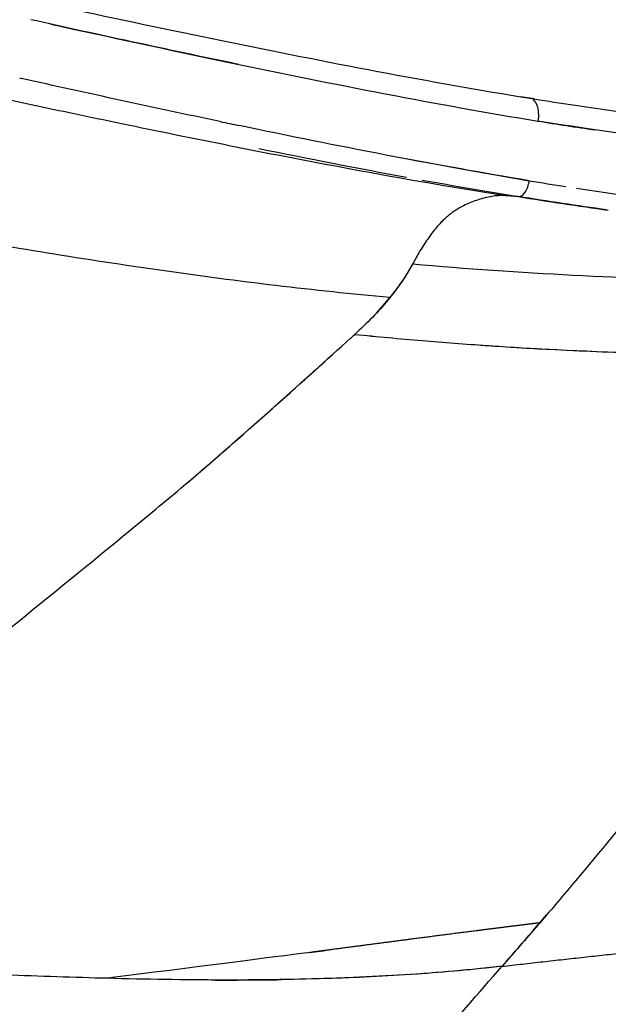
# Model space of a CAD drawing. Header units: millimetres. Extents: x 2530 to 6175, y 0 to 2613.
# Tile 70 of 76: x 5872 to 5925, y 470 to 560. Entities that reach past the tile are written whole.
import ezdxf

# ---------------------------------------------------------------- set-up
doc = ezdxf.new("R2010")
doc.units = ezdxf.units.MM
doc.header["$MEASUREMENT"] = 0
doc.layers.add('Crea2D$visibili$linee', color=7, linetype='Continuous', true_color=0x000000)
doc.layers.add('Crea2D$visibili$tangenti', color=7, linetype='Continuous', true_color=0x000000)

msp = doc.modelspace()

# ---------------------------------------------------------------- linework, layer by layer
at = {"layer": 'Crea2D$visibili$linee'}
for centre, radius, start, end in [((6295.288, 2458.343), 1950.619, 257.453669, 257.457583), ((5971.816, 876.979), 330.886, 260.73604, 261.64079), ((5994.803, 1022.055), 484.818, 259.69106, 260.73676), ((5971.608, 871.393), 330.806, 260.63169, 261.21523), ((6043.367, 1322.254), 787.339, 260.820119, 261.065295), ((5969.786, 869.051), 329.782, 260.74747, 262.18196), ((5933.26, 523.269), 29.694, 149.59342, 151.50623), ((5937.741, 521.073), 34.671, 150.18686, 151.86408), ((5940.283, 913.875), 384.721, 264.27914, 265.19217), ((5938.183, 887.486), 358.248, 265.99989, 266.23161), ((5621.367, 732.593), 391.633, 319.26656, 319.53661), ((5650.432, 707.479), 353.221, 318.57636, 319.17684), ((5890.382, 798.848), 326.309, 269.73929, 270.86026)]:
    msp.add_arc(centre, radius, start, end, dxfattribs=at)
for points, knots in [([(5861.296, 563.828), (5870.935, 561.7), (5880.494, 559.631), (5889.899, 557.704), (5894.652, 556.73), (5899.371, 555.789), (5908.699, 554.028), (5913.306, 553.209), (5917.83, 552.478)], [0.3996, 0.3996, 0.3996, 0.3996, 32.27662, 32.27662, 32.27662, 48.382887, 48.382887, 64.498362, 64.498362, 64.498362, 64.498362]), ([(5891.431, 555.542), (5891.221, 555.585), (5887.792, 556.297), (5881.52, 557.631), (5875.411, 558.966), (5872.555, 559.598)], [1.4849477, 1.4849477, 1.4849477, 1.4849477, 1.4959706, 1.6651895, 1.8126895, 1.8126895, 1.8126895, 1.8126895]), ([(5874.367, 559.199), (5879.798, 558.005), (5885.193, 556.843), (5900.047, 553.747), (5909.432, 551.894), (5918.549, 550.409)], [2.2187476, 2.2187476, 2.2187476, 2.2187476, 2.4999945, 2.4999945, 3, 3, 3, 3]), ([(5889.731, 550.363), (5889.725, 550.364), (5889.719, 550.365), (5883.759, 551.617), (5877.745, 552.926), (5871.687, 554.274)], [2.499679, 2.499679, 2.499679, 2.499679, 2.5, 2.5, 2.8125, 2.8125, 2.8125, 2.8125]), ([(5917.84, 552.476), (5918.991, 552.29), (5921.24, 551.938), (5925.648, 551.293), (5933.045, 550.329), (5939.365, 549.72), (5943.525, 549.438)], [0, 0, 0, 0, 3.496877, 6.828927, 13.365033, 25.873015, 25.873015, 25.873015, 25.873015]), ([(5972.248, 547.708), (5971.675, 547.653), (5970.629, 547.551), (5968.605, 547.377), (5965.183, 547.132), (5958.095, 546.832), (5949.708, 546.985), (5940.957, 547.573), (5935.068, 548.146), (5930.202, 548.722), (5926.571, 549.195), (5922.694, 549.752), (5920.065, 550.17), (5918.549, 550.409)], [0, 0, 0, 0, 1.729065, 3.152128, 6.092946, 12.02355, 24.429472, 31.239035, 38.335687, 42.176649, 45.939661, 49.320827, 53.925813, 53.925813, 53.925813, 53.925813]), ([(5915.315, 543.655), (5915.149, 543.658), (5914.786, 543.639), (5913.998, 543.518), (5912.977, 543.246), (5911.834, 542.777), (5910.857, 542.196), (5909.999, 541.49), (5909.202, 540.624), (5908.411, 539.54), (5907.911, 538.741), (5907.658, 538.311)], [0, 0, 0, 0, 0.49545, 1.089706, 2.390451, 3.658219, 4.78781, 5.789204, 6.98179, 8.314253, 9.809446, 9.809446, 9.809446, 9.809446]), ([(5922.031, 544.322), (5923.112, 544.156), (5925.255, 543.841), (5929.466, 543.271), (5936.502, 542.434), (5942.498, 541.938), (5946.423, 541.725)], [0, 0, 0, 0, 3.283177, 6.495608, 12.748798, 24.539851, 24.539851, 24.539851, 24.539851]), ([(5907.165, 537.428), (5906.659, 536.491), (5906.003, 535.518), (5905.121, 534.405), (5904.251, 533.308), (5903.26, 532.285), (5902.135, 531.254)], [2, 2, 2, 2, 3, 3, 3, 4, 4, 4, 4]), ([(5907.163, 537.435), (5906.978, 537.109), (5906.61, 536.461), (5905.917, 535.44), (5905.391, 534.76), (5905.119, 534.409)], [2, 2, 2, 2, 2.327845, 2.652664, 3, 3, 3, 3]), ([(5941.233, 535.953), (5939.495, 535.947), (5937.746, 535.955), (5926.604, 536.08), (5916.931, 536.568), (5907.165, 537.428)], [1.40625, 1.40625, 1.40625, 1.40625, 1.5, 1.5, 2, 2, 2, 2]), ([(5901.933, 531.07), (5903.971, 530.876), (5907.987, 530.493), (5913.879, 530.052), (5920.569, 529.639), (5928.068, 529.349), (5933.604, 529.287), (5936.337, 529.29)], [3, 3, 3, 3, 3.1026706, 3.2023511, 3.299286, 3.4452792, 3.5905139, 3.5905139, 3.5905139, 3.5905139]), ([(5916.628, 529.887), (5921.492, 529.594), (5926.316, 529.406), (5933.756, 529.288), (5936.414, 529.28), (5939.046, 529.304)], [5.25, 5.25, 5.25, 5.25, 5.5, 5.5, 5.640625, 5.640625, 5.640625, 5.640625]), ([(5836.756, 476.252), (5838.291, 477.463), (5841.296, 479.865), (5845.778, 483.563), (5852.288, 489.035), (5859.036, 494.784), (5864.923, 499.708), (5867.999, 502.244), (5872.945, 506.286), (5879.095, 511.244), (5884.439, 515.671), (5886.187, 517.144)], [0, 0, 0, 0, 5.862215, 11.54214, 17.432683, 31.374711, 38.136103, 40.456181, 43.335102, 57.298544, 64.154217, 64.154217, 64.154217, 64.154217]), ([(5934.65, 497.231), (5932.596, 494.628), (5928.432, 489.358), (5923.098, 482.868), (5919.812, 478.991), (5918.72, 477.722)], [6.5212501, 6.5212501, 6.5212501, 6.5212501, 6.6782801, 6.8389871, 6.9179269, 6.9179269, 6.9179269, 6.9179269]), ([(5918.72, 477.722), (5918.657, 477.649), (5917.521, 476.33), (5916.374, 475.019), (5915.291, 473.78)], [6.9179269, 6.9179269, 6.9179269, 6.9179269, 6.92246782, 7, 7, 7, 7]), ([(5878.405, 472.721), (5875.307, 472.806), (5871.033, 472.955), (5866.739, 473.14), (5865.567, 473.192)], [0.5023818, 0.5023818, 0.5023818, 0.5023818, 0.6268628, 0.6735475, 0.6735475, 0.6735475, 0.6735475]), ([(5915.291, 473.78), (5913.999, 473.632), (5911.409, 473.368), (5906.059, 472.944), (5898.911, 472.606), (5889.566, 472.491), (5882.986, 472.603), (5879.496, 472.692), (5879.133, 472.701), (5878.769, 472.711), (5878.405, 472.721)], [0, 0, 0, 0, 3.900584, 7.807829, 16.100518, 25.36566, 35.840335, 35.840335, 35.840335, 35.855013, 35.855013, 35.855013, 35.855013]), ([(5915.291, 473.78), (5913.857, 473.628), (5910.937, 473.319), (5906.433, 472.99), (5902.351, 472.775), (5899.767, 472.683), (5898.753, 472.654)], [0, 0, 0, 0, 0.0598691, 0.1219932, 0.1862763, 0.2277047, 0.2277047, 0.2277047, 0.2277047])]:
    msp.add_open_spline(points, degree=3, knots=knots, dxfattribs=at)
for points in [[(5917.79, 552.482), (5917.52, 552.527), (5917.251, 552.572), (5916.981, 552.616)], [(5917.924, 552.462), (5917.902, 552.465), (5917.88, 552.469), (5917.858, 552.472)], [(5918.257, 552.407), (5918.124, 552.429), (5917.991, 552.45), (5917.858, 552.471)], [(5889.731, 550.362), (5890.32, 550.238), (5890.909, 550.115), (5891.497, 549.992)], [(5917.759, 544.999), (5909.192, 546.413), (5900.41, 548.135), (5891.497, 549.993)], [(5893.241, 547.923), (5897.742, 547.01), (5902.207, 546.136), (5906.622, 545.323)], [(5906.762, 546.97), (5910.447, 546.29), (5914.103, 545.645), (5917.759, 544.999)], [(5915.438, 543.65), (5915.408, 543.652), (5915.389, 543.653), (5915.372, 543.653)], [(5924.761, 542.359), (5922.119, 542.73), (5919.44, 543.145), (5916.761, 543.56)], [(5903.909, 533.003), (5904.335, 533.463), (5904.727, 533.936), (5905.119, 534.409)], [(5886.716, 517.591), (5892.361, 522.369), (5897.409, 526.993), (5901.536, 530.712)], [(5901.536, 530.712), (5901.668, 530.832), (5901.801, 530.951), (5901.933, 531.07)], [(5886.187, 517.144), (5890.918, 521.14), (5895.489, 525.258), (5899.887, 529.225)], [(5896.378, 472.596), (5896.195, 472.592), (5896.013, 472.589), (5895.83, 472.586)]]:
    msp.add_open_spline(points, degree=3, dxfattribs=at)
msp.add_rational_spline([(5915.291, 473.78), (5922.703, 474.63), (5930.124, 475.405), (5937.237, 476.147), (5944.359, 476.803), (5950.886, 477.404), (5957.422, 477.919)], [1, 0.999987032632, 1, 0.999981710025, 1, 0.999978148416, 1], degree=2, knots=[0, 0, 0, 14.922508, 14.922508, 29.225338, 29.225338, 42.336032, 42.336032, 42.336032], dxfattribs=at)
at = {"layer": 'Crea2D$visibili$tangenti'}
msp.add_line((5907.672, 473.087), (5907.669, 473.083), dxfattribs=at)
for points, knots in [([(5915.438, 543.65), (5910.44, 544.441), (5902.18, 545.897), (5890.642, 548.139), (5882.606, 549.777), (5875.607, 551.241), (5868.174, 552.822), (5854.677, 555.754), (5837.71, 559.534), (5822.177, 563.001), (5811.874, 565.271), (5803.433, 567.1), (5793.424, 569.22), (5783.756, 571.108), (5775.585, 572.525), (5769.32, 573.47), (5763.019, 574.3), (5757.074, 574.966), (5750.711, 575.586), (5744.74, 576.064), (5738.791, 576.392), (5735.232, 576.494), (5733.262, 576.514)], [0, 0, 0, 0, 15.181447, 25.159338, 35.261376, 39.786256, 46.608934, 58.061473, 81.220359, 98.758952, 105.806558, 112.870084, 124.670959, 136.497803, 142.421231, 149.546663, 155.505087, 161.487719, 167.490849, 174.685293, 179.454887, 185.36552, 185.36552, 185.36552, 185.36552]), ([(5905.119, 534.409), (5898.22, 535.039), (5884.372, 536.713), (5863.622, 540.126), (5838.105, 545.058), (5814.876, 549.984), (5789.173, 555.146), (5767.26, 559.149), (5742.085, 562.679), (5726.277, 564.078), (5718.372, 564.515)], [0, 0, 0, 0, 20.784183, 41.834045, 63.074233, 98.748629, 113.069717, 141.724315, 165.564837, 189.314452, 189.314452, 189.314452, 189.314452]), ([(5918.126, 552.333), (5918.255, 552.221), (5918.365, 552.053), (5918.584, 551.454), (5918.622, 550.928), (5918.549, 550.409)], [1.2205653, 1.2205653, 1.2205653, 1.2205653, 1.5, 1.5, 2, 2, 2, 2]), ([(5916.761, 543.56), (5916.969, 543.542), (5917.198, 543.688), (5917.568, 544.222), (5917.707, 544.607), (5917.759, 544.999)], [1, 1, 1, 1, 1.5, 1.5, 2, 2, 2, 2]), ([(5887.007, 439.379), (5888.391, 441.138), (5891.165, 444.647), (5896.33, 451.123), (5904.272, 460.917), (5910.951, 468.856), (5915.291, 473.78)], [0, 0, 0, 0, 6.715361, 13.420388, 24.850097, 44.54147, 44.54147, 44.54147, 44.54147])]:
    msp.add_open_spline(points, degree=3, knots=knots, dxfattribs=at)
for points in [[(5917.79, 552.482), (5917.798, 552.482), (5917.807, 552.481), (5917.815, 552.48)], [(5916.761, 543.56), (5916.32, 543.59), (5915.88, 543.62), (5915.439, 543.65)], [(5901.933, 531.07), (5902.001, 531.131), (5902.068, 531.193), (5902.135, 531.254)]]:
    msp.add_open_spline(points, degree=3, dxfattribs=at)
msp.add_rational_spline([(5918.72, 477.722), (5917.033, 477.514), (5915.347, 477.303), (5913.661, 477.089), (5911.898, 476.865), (5910.137, 476.639), (5908.375, 476.41), (5904.734, 475.936), (5901.093, 475.46), (5897.453, 474.982), (5891.598, 474.216), (5885.588, 473.437), (5879.496, 472.692)], [1, 0.999998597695, 0.999998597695, 1, 0.99999941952, 0.99999941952, 1, 0.999999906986, 0.999999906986, 1, 1, 1, 1], degree=3, knots=[0, 0, 0, 0, 5.098572, 5.098572, 5.098572, 10.427596, 10.427596, 10.427596, 21.442962, 21.442962, 21.442962, 21.640232, 21.640232, 21.640232, 21.640232], dxfattribs=at)

doc.saveas('drawing.dxf')
